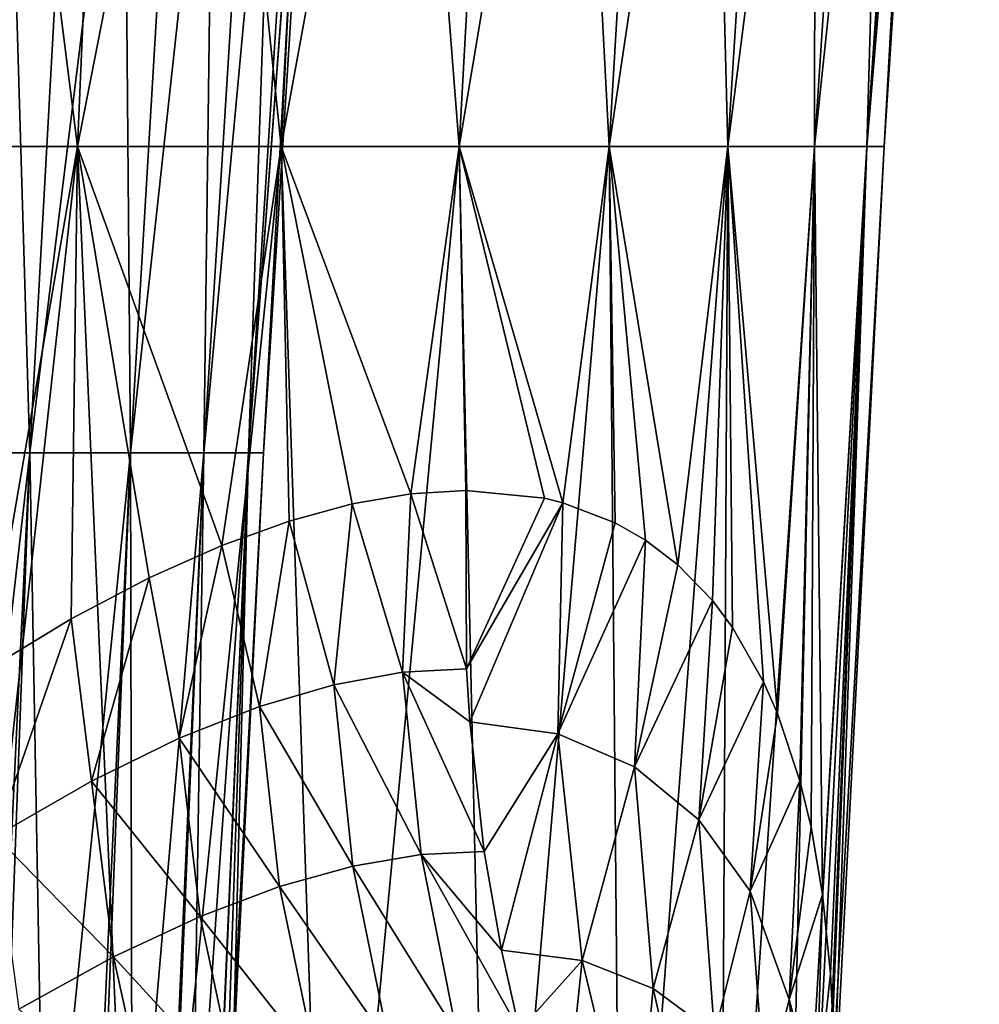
# Model space of a CAD drawing. Header units: metres. Extents: x 26 to 263, y -109 to 109.
# Tile 192 of 256: x 95.45 to 100.71, y -57.55 to -52.15. Entities that reach past the tile are written whole.
import ezdxf

# ---------------------------------------------------------------- set-up
doc = ezdxf.new("R2010")
doc.units = ezdxf.units.M
doc.layers.add('solid_500750', color=7, linetype='CONTINUOUS')

msp = doc.modelspace()

# ---------------------------------------------------------------- linework, layer by layer
at = {"layer": 'solid_500750'}
for points in [[(96.099991, -45.221043, -9.791211), (95.768288, -52.848808, -9.39025), (94.530128, -52.848808, -10.28983)], [(94.80896, -45.221043, -10.729202), (96.099991, -45.221043, -9.791211), (94.530128, -52.848808, -10.28983)], [(94.80896, -45.221043, 10.729202), (94.530128, -52.848808, 10.28983), (95.768288, -52.848808, 9.39025)], [(96.099991, -45.221043, 9.791211), (94.80896, -45.221043, 10.729202), (95.768288, -52.848808, 9.39025)], [(97.26329, -45.221043, -8.698806), (96.883949, -52.848808, -8.342581), (95.768288, -52.848808, -9.39025)], [(96.099991, -45.221043, -9.791211), (97.26329, -45.221043, -8.698806), (95.768288, -52.848808, -9.39025)], [(96.099991, -45.221043, 9.791211), (95.768288, -52.848808, 9.39025), (96.883949, -52.848808, 8.342581)], [(97.26329, -45.221043, 8.698806), (96.099991, -45.221043, 9.791211), (96.883949, -52.848808, 8.342581)], [(98.280495, -45.221043, -7.469215), (97.859497, -52.848808, -7.163343), (96.883949, -52.848808, -8.342581)], [(97.26329, -45.221043, -8.698806), (98.280495, -45.221043, -7.469215), (96.883949, -52.848808, -8.342581)], [(97.26329, -45.221043, 8.698806), (96.883949, -52.848808, 8.342581), (97.859497, -52.848808, 7.163343)], [(98.280495, -45.221043, 7.469215), (97.26329, -45.221043, 8.698806), (97.859497, -52.848808, 7.163343)], [(99.135567, -45.221043, -6.121831), (98.679558, -52.848808, -5.871136), (97.859497, -52.848808, -7.163343)], [(98.280495, -45.221043, -7.469215), (99.135567, -45.221043, -6.121831), (97.859497, -52.848808, -7.163343)], [(98.280495, -45.221043, 7.469215), (97.859497, -52.848808, 7.163343), (98.679558, -52.848808, 5.871136)], [(99.135567, -45.221043, 6.121831), (98.280495, -45.221043, 7.469215), (98.679558, -52.848808, 5.871136)], [(99.815033, -45.221043, -4.677902), (99.331192, -52.848808, -4.486337), (98.679558, -52.848808, -5.871136)], [(99.135567, -45.221043, -6.121831), (99.815033, -45.221043, -4.677902), (98.679558, -52.848808, -5.871136)], [(99.135567, -45.221043, 6.121831), (98.679558, -52.848808, 5.871136), (99.331192, -52.848808, 4.486337)], [(99.815033, -45.221043, 4.677902), (99.135567, -45.221043, 6.121831), (99.331192, -52.848808, 4.486337)], [(100.308159, -45.221043, -3.160199), (99.804131, -52.848808, -3.030786), (99.331192, -52.848808, -4.486337)], [(99.815033, -45.221043, -4.677902), (100.308159, -45.221043, -3.160199), (99.331192, -52.848808, -4.486337)], [(99.815033, -45.221043, 4.677902), (99.331192, -52.848808, 4.486337), (99.804131, -52.848808, 3.030786)], [(100.607185, -45.221043, -1.592658), (100.090912, -52.848808, -1.527437), (99.804131, -52.848808, -3.030786)], [(100.308159, -45.221043, -3.160199), (100.607185, -45.221043, -1.592658), (99.804131, -52.848808, -3.030786)], [(100.308159, -45.221043, 3.160199), (99.804131, -52.848808, 3.030786), (100.090912, -52.848808, 1.527437)], [(100.308159, -45.221043, 3.160199), (99.815033, -45.221043, 4.677902), (99.804131, -52.848808, 3.030786)], [(100.70739, -45.221039), (100.501053, -47.997295), (100.090912, -52.848808, -1.527437)], [(100.607185, -45.221043, -1.592658), (100.70739, -45.221039), (100.090912, -52.848808, -1.527437)], [(100.607185, -45.221043, 1.592658), (100.090912, -52.848808, 1.527437), (100.187004, -52.848827)], [(100.607185, -45.221043, 1.592658), (100.308159, -45.221043, 3.160199), (100.090912, -52.848808, 1.527437)], [(100.607185, -45.221043, 1.592658), (100.187004, -52.848827), (100.501053, -47.997295)], [(95.98526, -45.897835, 4.855945), (95.508049, -54.526569, 4.565744), (94.816414, -54.526569, 5.545564)], [(95.249672, -45.897835, 5.898043), (95.98526, -45.897835, 4.855945), (94.816414, -54.526569, 5.545564)], [(95.249672, -45.897835, -5.898043), (94.816414, -54.526569, -5.545564), (95.508049, -54.526569, -4.565744)], [(95.249672, -45.897835, -5.898043), (95.508049, -54.526569, -4.565744), (95.98526, -45.897835, -4.855945)], [(96.572105, -45.897835, 3.72339), (96.059814, -54.526569, 3.500873), (95.508049, -54.526569, 4.565744)], [(95.98526, -45.897835, 4.855945), (96.572105, -45.897835, 3.72339), (95.508049, -54.526569, 4.565744)], [(95.98526, -45.897835, -4.855945), (95.508049, -54.526569, -4.565744), (96.059814, -54.526569, -3.500873)], [(95.98526, -45.897835, -4.855945), (96.059814, -54.526569, -3.500873), (96.572105, -45.897835, -3.72339)], [(96.999268, -45.897835, 2.521476), (96.461449, -54.526569, 2.370787), (96.059814, -54.526569, 3.500873)], [(96.572105, -45.897835, 3.72339), (96.999268, -45.897835, 2.521476), (96.059814, -54.526569, 3.500873)], [(96.572105, -45.897835, -3.72339), (96.059814, -54.526569, -3.500873), (96.461449, -54.526569, -2.370787)], [(97.258789, -45.897835, 1.272591), (96.70546, -54.526569, 1.196538), (96.461449, -54.526569, 2.370787)], [(96.999268, -45.897835, 2.521476), (97.258789, -45.897835, 1.272591), (96.461449, -54.526569, 2.370787)], [(96.999268, -45.897835, -2.521476), (96.461449, -54.526569, -2.370787), (96.70546, -54.526569, -1.196538)], [(96.572105, -45.897835, -3.72339), (96.461449, -54.526569, -2.370787), (96.999268, -45.897835, -2.521476)], [(97.258789, -45.897835, -1.272591), (96.70546, -54.526569, -1.196538), (96.787308, -54.526531)], [(97.345833, -45.897835), (97.221321, -47.594963), (96.70546, -54.526569, 1.196538)], [(97.258789, -45.897835, 1.272591), (97.345833, -45.897835), (96.70546, -54.526569, 1.196538)], [(96.999268, -45.897835, -2.521476), (96.70546, -54.526569, -1.196538), (97.258789, -45.897835, -1.272591)], [(97.258789, -45.897835, -1.272591), (96.787308, -54.526531), (97.221321, -47.594963)], [(97.221321, -47.594963), (96.787308, -54.526531), (96.70546, -54.526569, 1.196538)], [(100.501053, -47.997295), (100.187004, -52.848827), (100.090912, -52.848808, -1.527437)], [(94.530128, -52.848808, -10.28983), (95.768288, -52.848808, -9.39025), (94.927635, -60.489216, -9.567357)], [(95.274628, -55.715664, 9.580265), (95.768288, -52.848808, 9.39025), (94.530128, -52.848808, 10.28983)], [(95.768288, -52.848808, -9.39025), (96.102196, -60.489216, -8.595399), (94.927635, -60.489216, -9.567357)], [(95.274628, -55.715664, 9.580265), (95.734764, -55.437119, 9.231599), (95.768288, -52.848808, 9.39025)], [(95.734764, -55.437119, 9.231599), (96.161659, -55.21183, 8.872482), (95.768288, -52.848808, 9.39025)], [(95.768288, -52.848808, -9.39025), (96.883949, -52.848808, -8.342581), (96.102196, -60.489216, -8.595399)], [(96.558479, -55.034901, 8.503647), (96.883949, -52.848808, 8.342581), (95.768288, -52.848808, 9.39025)], [(96.161659, -55.21183, 8.872482), (96.558479, -55.034901, 8.503647), (95.768288, -52.848808, 9.39025)], [(96.883949, -52.848808, -8.342581), (97.141785, -60.489216, -7.480254), (96.102196, -60.489216, -8.595399)], [(96.558479, -55.034901, 8.503647), (96.927826, -54.900719, 8.125653), (96.883949, -52.848808, 8.342581)], [(96.883949, -52.848808, -8.342581), (97.859497, -52.848808, -7.163343), (97.141785, -60.489216, -7.480254)], [(97.59465, -54.750935, 7.339561), (97.859497, -52.848808, 7.163343), (96.883949, -52.848808, 8.342581)], [(97.272408, -54.806232, 7.73803), (97.59465, -54.750935, 7.339561), (96.883949, -52.848808, 8.342581)], [(96.927826, -54.900719, 8.125653), (97.272408, -54.806232, 7.73803), (96.883949, -52.848808, 8.342581)], [(97.859497, -52.848808, -7.163343), (98.029083, -60.489216, -6.2405), (97.141785, -60.489216, -7.480254)], [(97.59465, -54.750935, 7.339561), (97.896187, -54.73267, 6.92934), (97.859497, -52.848808, 7.163343)], [(97.859497, -52.848808, -7.163343), (98.679558, -52.848808, -5.871136), (98.029083, -60.489216, -6.2405)], [(98.427254, -54.801098, 6.093743), (98.679558, -52.848808, 5.871136), (97.859497, -52.848808, 7.163343)], [(98.325592, -54.776112, 6.267053), (98.427254, -54.801098, 6.093743), (97.859497, -52.848808, 7.163343)], [(97.896187, -54.73267, 6.92934), (98.325592, -54.776112, 6.267053), (97.859497, -52.848808, 7.163343)], [(98.679558, -52.848808, -5.871136), (98.749321, -60.489216, -4.89679), (98.029083, -60.489216, -6.2405)], [(98.427254, -54.801098, 6.093743), (98.712677, -54.909901, 5.564082), (98.679558, -52.848808, 5.871136)], [(98.679558, -52.848808, -5.871136), (99.331192, -52.848808, -4.486337), (98.749321, -60.489216, -4.89679)], [(99.056648, -55.141209, 4.813955), (99.331192, -52.848808, 4.486337), (98.679558, -52.848808, 5.871136)], [(98.879265, -55.005474, 5.219086), (99.056648, -55.141209, 4.813955), (98.679558, -52.848808, 5.871136)], [(98.712677, -54.909901, 5.564082), (98.879265, -55.005474, 5.219086), (98.679558, -52.848808, 5.871136)], [(99.331192, -52.848808, -4.486337), (99.290482, -60.489216, -3.471506), (98.749321, -60.489216, -4.89679)], [(99.056648, -55.141209, 4.813955), (99.245605, -55.336758, 4.325703), (99.331192, -52.848808, 4.486337)], [(99.245605, -55.336758, 4.325703), (99.355743, -55.483536, 4.004737), (99.331192, -52.848808, 4.486337)], [(99.804131, -52.848808, -3.030786), (99.640602, -60.501495, -2.002821), (99.290482, -60.489216, -3.471506)], [(99.331192, -52.848808, -4.486337), (99.804131, -52.848808, -3.030786), (99.290482, -60.489216, -3.471506)], [(99.602501, -55.954605, 3.128852), (99.804131, -52.848808, 3.030786), (99.331192, -52.848808, 4.486337)], [(99.526459, -55.781471, 3.429435), (99.602501, -55.954605, 3.128852), (99.331192, -52.848808, 4.486337)], [(99.355743, -55.483536, 4.004737), (99.526459, -55.781471, 3.429435), (99.331192, -52.848808, 4.486337)], [(99.602501, -55.954605, 3.128852), (99.725067, -56.323017, 2.546496), (99.804131, -52.848808, 3.030786)], [(100.090912, -52.848808, -1.527437), (99.718613, -60.059364, -1.61476), (99.640602, -60.501495, -2.002821)], [(99.804131, -52.848808, -3.030786), (100.090912, -52.848808, -1.527437), (99.640602, -60.501495, -2.002821)], [(100.090912, -52.848808, -1.527437), (99.834839, -59.218353, -0.836237), (99.718613, -60.059364, -1.61476)], [(99.725067, -56.323017, 2.546496), (99.786369, -56.578278, 2.177084), (99.804131, -52.848808, 3.030786)], [(99.786369, -56.578278, 2.177084), (99.849174, -56.946266, 1.6807), (99.804131, -52.848808, 3.030786)], [(99.849174, -56.946266, 1.6807), (100.090912, -52.848808, 1.527437), (99.804131, -52.848808, 3.030786)], [(100.090912, -52.848808, -1.527437), (100.187004, -52.848827), (99.834839, -59.218353, -0.836237)], [(100.187004, -52.848827), (99.900726, -58.386227), (99.834839, -59.218353, -0.836237)], [(99.849174, -56.946266, 1.6807), (99.892799, -57.381901, 1.136166), (100.090912, -52.848808, 1.527437)], [(99.892799, -57.381901, 1.136166), (99.905739, -57.635662, 0.835674), (100.090912, -52.848808, 1.527437)], [(100.090912, -52.848808, 1.527437), (99.900726, -58.386227), (100.187004, -52.848827)], [(99.905739, -57.635662, 0.835674), (99.900726, -58.386227), (100.090912, -52.848808, 1.527437)], [(95.508049, -54.526569, 4.565744), (95.188766, -63.165283, 4.371584), (94.526543, -63.165283, 5.309737)], [(94.816414, -54.526569, 5.545564), (95.508049, -54.526569, 4.565744), (94.526543, -63.165283, 5.309737)], [(95.508049, -54.526569, -4.565744), (94.816414, -54.526569, -5.545564), (95.096161, -63.165283, -4.520353)], [(95.508049, -54.526569, -4.565744), (95.096161, -63.165283, -4.520353), (95.663773, -63.165283, -3.472131)], [(96.059814, -54.526569, 3.500873), (95.717072, -63.165283, 3.351997), (95.188766, -63.165283, 4.371584)], [(95.508049, -54.526569, 4.565744), (96.059814, -54.526569, 3.500873), (95.188766, -63.165283, 4.371584)], [(96.059814, -54.526569, -3.500873), (95.508049, -54.526569, -4.565744), (95.663773, -63.165283, -3.472131)], [(96.059814, -54.526569, -3.500873), (95.663773, -63.165283, -3.472131), (96.077545, -63.165283, -2.354214)], [(96.461449, -54.526569, 2.370787), (96.101624, -63.165283, 2.269969), (95.717072, -63.165283, 3.351997)], [(96.059814, -54.526569, 3.500873), (96.461449, -54.526569, 2.370787), (95.717072, -63.165283, 3.351997)], [(96.461449, -54.526569, -2.370787), (96.059814, -54.526569, -3.500873), (96.077545, -63.165283, -2.354214)], [(96.461449, -54.526569, -2.370787), (96.077545, -63.165283, -2.354214), (96.329185, -63.165283, -1.189041)], [(96.70546, -54.526569, 1.196538), (96.335258, -63.165283, 1.145655), (96.101624, -63.165283, 2.269969)], [(96.461449, -54.526569, 2.370787), (96.70546, -54.526569, 1.196538), (96.101624, -63.165283, 2.269969)], [(96.70546, -54.526569, -1.196538), (96.329185, -63.165283, -1.189041), (96.413628, -63.165218)], [(96.70546, -54.526569, -1.196538), (96.461449, -54.526569, -2.370787), (96.329185, -63.165283, -1.189041)], [(96.787308, -54.526531), (96.619339, -57.899845), (96.335258, -63.165283, 1.145655)], [(96.70546, -54.526569, 1.196538), (96.787308, -54.526531), (96.335258, -63.165283, 1.145655)], [(96.70546, -54.526569, -1.196538), (96.413628, -63.165218), (96.619339, -57.899845)], [(96.70546, -54.526569, -1.196538), (96.619339, -57.899845), (96.787308, -54.526531)], [(97.898888, -55.710609, 6.931242), (97.896187, -54.73267, 6.92934), (97.59465, -54.750935, 7.339561)], [(97.898888, -55.710609, 6.931242), (98.325592, -54.776112, 6.267053), (97.896187, -54.73267, 6.92934)], [(97.549545, -55.729439, 7.402715), (97.59465, -54.750935, 7.339561), (97.272408, -54.806232, 7.73803)], [(97.549545, -55.729439, 7.402715), (97.898888, -55.710609, 6.931242), (97.59465, -54.750935, 7.339561)], [(97.898888, -55.710609, 6.931242), (98.427254, -54.801098, 6.093743), (98.325592, -54.776112, 6.267053)], [(97.917297, -56.001133, 6.944137), (98.427254, -54.801098, 6.093743), (97.898888, -55.710609, 6.931242)], [(98.399879, -56.066532, 6.192708), (98.427254, -54.801098, 6.093743), (97.917297, -56.001133, 6.944137)], [(98.399879, -56.066532, 6.192708), (98.712677, -54.909901, 5.564082), (98.427254, -54.801098, 6.093743)], [(97.172668, -55.797482, 7.858243), (97.272408, -54.806232, 7.73803), (96.927826, -54.900719, 8.125653)], [(97.172668, -55.797482, 7.858243), (97.549545, -55.729439, 7.402715), (97.272408, -54.806232, 7.73803)], [(96.765663, -55.916668, 8.299633), (96.927826, -54.900719, 8.125653), (96.558479, -55.034901, 8.503647)], [(96.765663, -55.916668, 8.299633), (97.172668, -55.797482, 7.858243), (96.927826, -54.900719, 8.125653)], [(98.399879, -56.066532, 6.192708), (98.879265, -55.005474, 5.219086), (98.712677, -54.909901, 5.564082)], [(98.399879, -56.066532, 6.192708), (98.819794, -56.246933, 5.403247), (98.879265, -55.005474, 5.219086)], [(98.819794, -56.246933, 5.403247), (99.056648, -55.141209, 4.813955), (98.879265, -55.005474, 5.219086)], [(96.324821, -56.090649, 8.728116), (96.558479, -55.034901, 8.503647), (96.161659, -55.21183, 8.872482)], [(96.324821, -56.090649, 8.728116), (96.765663, -55.916668, 8.299633), (96.558479, -55.034901, 8.503647)], [(98.819794, -56.246933, 5.403247), (99.245605, -55.336758, 4.325703), (99.056648, -55.141209, 4.813955)], [(95.84491, -56.325508, 9.144135), (96.161659, -55.21183, 8.872482), (95.734764, -55.437119, 9.231599)], [(95.84491, -56.325508, 9.144135), (96.324821, -56.090649, 8.728116), (96.161659, -55.21183, 8.872482)], [(98.819794, -56.246933, 5.403247), (99.171242, -56.537048, 4.58996), (99.245605, -55.336758, 4.325703)], [(99.171242, -56.537048, 4.58996), (99.355743, -55.483536, 4.004737), (99.245605, -55.336758, 4.325703)], [(95.320518, -56.627747, 9.547826), (95.734764, -55.437119, 9.231599), (95.274628, -55.715664, 9.580265)], [(95.320518, -56.627747, 9.547826), (95.84491, -56.325508, 9.144135), (95.734764, -55.437119, 9.231599)], [(99.171242, -56.537048, 4.58996), (99.526459, -55.781471, 3.429435), (99.355743, -55.483536, 4.004737)], [(97.917297, -56.001133, 6.944137), (97.898888, -55.710609, 6.931242), (97.549545, -55.729439, 7.402715)], [(97.650337, -56.727905, 7.465862), (97.549545, -55.729439, 7.402715), (97.172668, -55.797482, 7.858243)], [(97.996704, -56.711803, 6.999744), (97.917297, -56.001133, 6.944137), (97.549545, -55.729439, 7.402715)], [(97.650337, -56.727905, 7.465862), (97.996704, -56.711803, 6.999744), (97.549545, -55.729439, 7.402715)], [(97.277496, -56.790878, 7.915479), (97.172668, -55.797482, 7.858243), (96.765663, -55.916668, 8.299633)], [(97.277496, -56.790878, 7.915479), (97.650337, -56.727905, 7.465862), (97.172668, -55.797482, 7.858243)], [(99.171242, -56.537048, 4.58996), (99.45256, -56.929222, 3.763975), (99.526459, -55.781471, 3.429435)], [(99.45256, -56.929222, 3.763975), (99.602501, -55.954605, 3.128852), (99.526459, -55.781471, 3.429435)], [(96.875488, -56.902573, 8.350734), (96.765663, -55.916668, 8.299633), (96.324821, -56.090649, 8.728116)], [(96.875488, -56.902573, 8.350734), (97.277496, -56.790878, 7.915479), (96.765663, -55.916668, 8.299633)], [(99.45256, -56.929222, 3.763975), (99.725067, -56.323017, 2.546496), (99.602501, -55.954605, 3.128852)], [(98.399879, -56.066532, 6.192708), (97.917297, -56.001133, 6.944137), (97.996704, -56.711803, 6.999744)], [(96.440392, -57.066505, 8.773184), (96.324821, -56.090649, 8.728116), (95.84491, -56.325508, 9.144135)], [(96.440392, -57.066505, 8.773184), (96.875488, -56.902573, 8.350734), (96.324821, -56.090649, 8.728116)], [(98.399879, -56.066532, 6.192708), (97.996704, -56.711803, 6.999744), (98.090477, -57.251587, 7.065406)], [(98.399879, -56.066532, 6.192708), (98.090477, -57.251587, 7.065406), (98.531746, -57.307381, 6.384111)], [(98.399879, -56.066532, 6.192708), (98.531746, -57.307381, 6.384111), (98.819794, -56.246933, 5.403247)], [(98.531746, -57.307381, 6.384111), (98.922218, -57.461208, 5.664976), (98.819794, -56.246933, 5.403247)], [(98.819794, -56.246933, 5.403247), (98.922218, -57.461208, 5.664976), (99.171242, -56.537048, 4.58996)], [(95.966591, -57.288559, 9.183585), (95.84491, -56.325508, 9.144135), (95.320518, -56.627747, 9.547826)], [(95.966591, -57.288559, 9.183585), (96.440392, -57.066505, 8.773184), (95.84491, -56.325508, 9.144135)], [(99.45256, -56.929222, 3.763975), (99.666939, -57.521191, 2.974613), (99.725067, -56.323017, 2.546496)], [(99.666939, -57.521191, 2.974613), (99.786369, -56.578278, 2.177084), (99.725067, -56.323017, 2.546496)], [(98.922218, -57.461208, 5.664976), (99.257477, -57.71067, 4.91623), (99.171242, -56.537048, 4.58996)], [(99.171242, -56.537048, 4.58996), (99.257477, -57.71067, 4.91623), (99.45256, -56.929222, 3.763975)], [(99.666939, -57.521191, 2.974613), (99.849174, -56.946266, 1.6807), (99.786369, -56.578278, 2.177084)], [(95.448318, -57.575039, 9.582387), (95.966591, -57.288559, 9.183585), (95.320518, -56.627747, 9.547826)], [(97.845421, -57.708035, 7.596415), (97.650337, -56.727905, 7.465862), (97.277496, -56.790878, 7.915479)], [(98.090477, -57.251587, 7.065406), (97.996704, -56.711803, 6.999744), (97.650337, -56.727905, 7.465862)], [(98.189346, -57.691986, 7.13464), (98.090477, -57.251587, 7.065406), (97.650337, -56.727905, 7.465862)], [(97.845421, -57.708035, 7.596415), (98.189346, -57.691986, 7.13464), (97.650337, -56.727905, 7.465862)], [(97.475601, -57.768303, 8.041073), (97.277496, -56.790878, 7.915479), (96.875488, -56.902573, 8.350734)], [(97.475601, -57.768303, 8.041073), (97.845421, -57.708035, 7.596415), (97.277496, -56.790878, 7.915479)], [(97.077042, -57.874504, 8.471026), (96.875488, -56.902573, 8.350734), (96.440392, -57.066505, 8.773184)], [(97.077042, -57.874504, 8.471026), (97.475601, -57.768303, 8.041073), (96.875488, -56.902573, 8.350734)], [(99.257477, -57.71067, 4.91623), (99.534927, -58.051365, 4.144532), (99.45256, -56.929222, 3.763975)], [(99.45256, -56.929222, 3.763975), (99.534927, -58.051365, 4.144532), (99.666939, -57.521191, 2.974613)], [(99.666939, -57.521191, 2.974613), (99.815102, -58.076729, 2.150686), (99.849174, -56.946266, 1.6807)], [(99.815102, -58.076729, 2.150686), (99.892799, -57.381901, 1.136166), (99.849174, -56.946266, 1.6807)], [(96.645538, -58.030018, 8.888086), (96.440392, -57.066505, 8.773184), (95.966591, -57.288559, 9.183585)], [(96.645538, -58.030018, 8.888086), (97.077042, -57.874504, 8.471026), (96.440392, -57.066505, 8.773184)], [(98.531746, -57.307381, 6.384111), (98.090477, -57.251587, 7.065406), (98.189346, -57.691986, 7.13464)], [(96.17511, -58.240559, 9.293232), (95.966591, -57.288559, 9.183585), (95.448318, -57.575039, 9.582387)], [(96.17511, -58.240559, 9.293232), (96.645538, -58.030018, 8.888086), (95.966591, -57.288559, 9.183585)], [(98.531746, -57.307381, 6.384111), (98.189346, -57.691986, 7.13464), (98.412331, -58.457256, 7.29078)], [(98.531746, -57.307381, 6.384111), (98.412331, -58.457256, 7.29078), (98.821037, -58.504028, 6.66248)], [(98.531746, -57.307381, 6.384111), (98.821037, -58.504028, 6.66248), (98.922218, -57.461208, 5.664976)], [(99.815102, -58.076729, 2.150686), (99.905739, -57.635662, 0.835674), (99.892799, -57.381901, 1.136166)], [(98.821037, -58.504028, 6.66248), (99.186577, -58.633373, 5.995209), (98.922218, -57.461208, 5.664976)], [(98.922218, -57.461208, 5.664976), (99.186577, -58.633373, 5.995209), (99.257477, -57.71067, 4.91623)], [(99.534927, -58.051365, 4.144532), (99.789398, -58.686874, 3.442236), (99.666939, -57.521191, 2.974613)], [(99.666939, -57.521191, 2.974613), (99.789398, -58.686874, 3.442236), (99.815102, -58.076729, 2.150686)]]:
    msp.add_3dface(points, dxfattribs=at)

doc.saveas('drawing.dxf')
